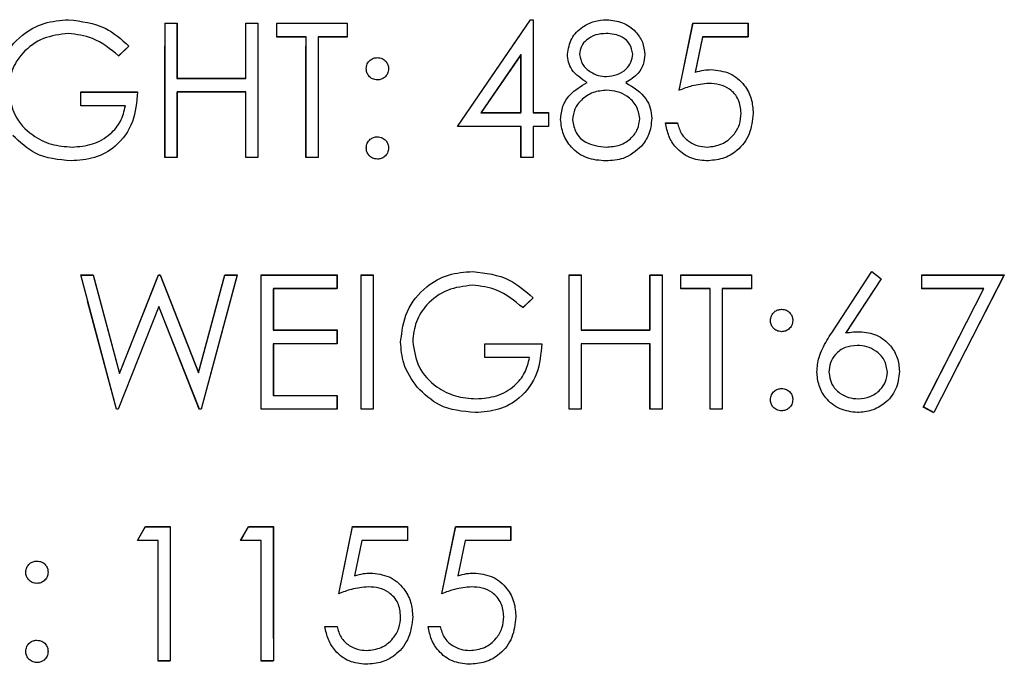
# Model space of a CAD drawing. Header units: inches. Extents: x 220 to 877, y 4 to 174.
# Tile 119 of 256: x 244.551 to 245.432, y 91.192 to 91.769. Entities that reach past the tile are written whole.
import ezdxf

# ---------------------------------------------------------------- set-up
doc = ezdxf.new("R2010")
doc.units = ezdxf.units.IN
doc.header["$LTSCALE"] = 0.5
doc.header["$MEASUREMENT"] = 0
doc.linetypes.add('HIDDEN', pattern=[0.225, 0.15, -0.075])
doc.layers.add('SID-M-H', color=4, linetype='HIDDEN')
doc.layers.add('SID-M-S', color=105, linetype='Continuous')

msp = doc.modelspace()

# ---------------------------------------------------------------- linework, layer by layer
at = {"layer": 'SID-M-H'}
for p, q in [((244.94294, 91.67303), (245.00845, 91.76842)), ((245.00845, 91.76842), (245.01063, 91.76842)), ((245.01063, 91.76842), (245.01063, 91.68534)), ((244.6814, 91.76534), (244.69217, 91.76534)), ((244.6814, 91.64534), (244.6814, 91.76534)), ((244.69217, 91.76534), (244.69217, 91.71611)), ((244.75371, 91.76534), (244.76448, 91.76534)), ((244.75371, 91.71611), (244.75371, 91.76534)), ((244.76448, 91.76534), (244.76448, 91.64534)), ((244.7814, 91.76534), (244.84448, 91.76534)), ((244.7814, 91.75303), (244.7814, 91.76534)), ((244.84448, 91.76534), (244.84448, 91.75303)), ((245.1414, 91.70534), (245.15371, 91.76534)), ((245.15371, 91.76534), (245.20294, 91.76534)), ((245.20294, 91.76534), (245.20294, 91.75303)), ((244.80756, 91.75303), (244.7814, 91.75303)), ((244.80756, 91.64534), (244.80756, 91.75303)), ((244.81833, 91.75303), (244.81833, 91.64534)), ((244.84448, 91.75303), (244.81833, 91.75303)), ((245.16212, 91.75303), (245.15566, 91.72147)), ((245.20294, 91.75303), (245.16212, 91.75303)), ((244.6491, 91.74486), (244.63986, 91.73611)), ((244.99986, 91.73746), (244.9641, 91.68534)), ((244.99986, 91.68534), (244.99986, 91.73746)), ((244.69217, 91.71611), (244.75371, 91.71611)), ((244.60602, 91.7038), (244.65679, 91.7038)), ((244.60602, 91.69149), (244.60602, 91.7038)), ((244.69217, 91.7038), (244.69217, 91.64534)), ((244.75371, 91.7038), (244.69217, 91.7038)), ((244.75371, 91.64534), (244.75371, 91.7038)), ((244.64602, 91.69149), (244.60602, 91.69149)), ((244.9641, 91.68534), (244.99986, 91.68534)), ((245.01063, 91.68534), (245.02448, 91.68534)), ((245.02448, 91.68534), (245.02448, 91.67303)), ((244.99986, 91.67303), (244.94294, 91.67303)), ((244.99986, 91.64534), (244.99986, 91.67303)), ((245.01063, 91.67303), (245.01063, 91.64534)), ((245.02448, 91.67303), (245.01063, 91.67303)), ((245.1291, 91.67611), (245.13986, 91.67611)), ((244.69217, 91.64534), (244.6814, 91.64534)), ((244.76448, 91.64534), (244.75371, 91.64534)), ((244.81833, 91.64534), (244.80756, 91.64534)), ((245.01063, 91.64534), (244.99986, 91.64534)), ((244.60602, 91.54034), (244.61715, 91.54034)), ((244.63794, 91.42034), (244.60602, 91.54034)), ((244.61715, 91.54034), (244.64063, 91.45234)), ((244.64063, 91.45234), (244.67556, 91.54034)), ((244.67556, 91.54034), (244.67712, 91.54034)), ((244.67712, 91.54034), (244.7114, 91.45294)), ((244.7114, 91.45294), (244.73501, 91.54034)), ((244.74602, 91.54034), (244.71366, 91.42034)), ((244.73501, 91.54034), (244.74602, 91.54034)), ((244.76756, 91.54034), (244.83525, 91.54034)), ((244.76756, 91.42034), (244.76756, 91.54034)), ((244.83525, 91.54034), (244.83525, 91.52803)), ((244.85679, 91.54034), (244.86756, 91.54034)), ((244.85679, 91.42034), (244.85679, 91.54034)), ((244.86756, 91.54034), (244.86756, 91.42034)), ((245.04294, 91.54034), (245.05371, 91.54034)), ((245.04294, 91.42034), (245.04294, 91.54034)), ((245.05371, 91.54034), (245.05371, 91.49111)), ((245.11525, 91.54034), (245.12602, 91.54034)), ((245.11525, 91.49111), (245.11525, 91.54034)), ((245.12602, 91.54034), (245.12602, 91.42034)), ((245.14294, 91.54034), (245.20602, 91.54034)), ((245.14294, 91.52803), (245.14294, 91.54034)), ((245.20602, 91.54034), (245.20602, 91.52803)), ((245.27789, 91.48866), (245.31371, 91.54342)), ((245.31371, 91.54342), (245.322, 91.5369)), ((245.35833, 91.54034), (245.43217, 91.54034)), ((245.35833, 91.52803), (245.35833, 91.54034)), ((245.43217, 91.54034), (245.3691, 91.41726)), ((245.322, 91.5369), (245.2903, 91.48842)), ((244.77833, 91.52803), (244.77833, 91.49111)), ((244.83525, 91.52803), (244.77833, 91.52803)), ((245.1691, 91.52803), (245.14294, 91.52803)), ((245.1691, 91.42034), (245.1691, 91.52803)), ((245.17986, 91.52803), (245.17986, 91.42034)), ((245.20602, 91.52803), (245.17986, 91.52803)), ((245.41395, 91.52803), (245.35833, 91.52803)), ((245.35979, 91.42238), (245.41395, 91.52803)), ((244.67602, 91.51212), (244.63948, 91.42034)), ((244.71212, 91.42034), (244.67602, 91.51212)), ((245.01063, 91.51986), (245.0014, 91.51111)), ((244.77833, 91.49111), (244.83525, 91.49111)), ((244.83525, 91.49111), (244.83525, 91.4788)), ((245.05371, 91.49111), (245.11525, 91.49111)), ((244.77833, 91.4788), (244.77833, 91.43265)), ((244.83525, 91.4788), (244.77833, 91.4788)), ((244.96756, 91.4788), (245.01833, 91.4788)), ((244.96756, 91.46649), (244.96756, 91.4788)), ((245.05371, 91.4788), (245.05371, 91.42034)), ((245.11525, 91.4788), (245.05371, 91.4788)), ((245.11525, 91.42034), (245.11525, 91.4788)), ((245.00756, 91.46649), (244.96756, 91.46649)), ((244.77833, 91.43265), (244.83525, 91.43265)), ((244.83525, 91.43265), (244.83525, 91.42034)), ((244.63948, 91.42034), (244.63794, 91.42034)), ((244.71366, 91.42034), (244.71212, 91.42034)), ((244.83525, 91.42034), (244.76756, 91.42034)), ((244.86756, 91.42034), (244.85679, 91.42034)), ((245.05371, 91.42034), (245.04294, 91.42034)), ((245.12602, 91.42034), (245.11525, 91.42034)), ((245.17986, 91.42034), (245.1691, 91.42034)), ((245.3691, 91.41726), (245.35979, 91.42238)), ((244.65679, 91.30303), (244.66383, 91.31534)), ((244.66383, 91.31534), (244.68602, 91.31534)), ((244.68602, 91.31534), (244.68602, 91.19534)), ((244.7491, 91.30303), (244.75614, 91.31534)), ((244.75614, 91.31534), (244.77833, 91.31534)), ((244.77833, 91.31534), (244.77833, 91.19534)), ((244.83679, 91.25534), (244.8491, 91.31534)), ((244.8491, 91.31534), (244.89833, 91.31534)), ((244.89833, 91.31534), (244.89833, 91.30303)), ((244.9291, 91.25534), (244.9414, 91.31534)), ((244.9414, 91.31534), (244.99063, 91.31534)), ((244.99063, 91.31534), (244.99063, 91.30303)), ((244.67525, 91.30303), (244.65679, 91.30303)), ((244.67525, 91.19534), (244.67525, 91.30303)), ((244.76756, 91.30303), (244.7491, 91.30303)), ((244.76756, 91.19534), (244.76756, 91.30303)), ((244.85751, 91.30303), (244.85104, 91.27147)), ((244.89833, 91.30303), (244.85751, 91.30303)), ((244.94982, 91.30303), (244.94335, 91.27147)), ((244.99063, 91.30303), (244.94982, 91.30303)), ((244.82448, 91.22611), (244.83525, 91.22611)), ((244.91679, 91.22611), (244.92756, 91.22611)), ((244.68602, 91.19534), (244.67525, 91.19534)), ((244.77833, 91.19534), (244.76756, 91.19534))]:
    msp.add_line(p, q, dxfattribs=at)
at = {"layer": 'SID-M-S'}
for p, q in [((244.94299, 91.67318), (245.0085, 91.76856)), ((245.0085, 91.76856), (245.01069, 91.76856)), ((245.01069, 91.76856), (245.01069, 91.68549)), ((244.68146, 91.76549), (244.69222, 91.76549)), ((244.68146, 91.64549), (244.68146, 91.76549)), ((244.69222, 91.76549), (244.69222, 91.71626)), ((244.75376, 91.76549), (244.76453, 91.76549)), ((244.75376, 91.71626), (244.75376, 91.76549)), ((244.76453, 91.76549), (244.76453, 91.64549)), ((244.78146, 91.76549), (244.84453, 91.76549)), ((244.78146, 91.75318), (244.78146, 91.76549)), ((244.84453, 91.76549), (244.84453, 91.75318)), ((245.14146, 91.70549), (245.15376, 91.76549)), ((245.15376, 91.76549), (245.20299, 91.76549)), ((245.20299, 91.76549), (245.20299, 91.75318)), ((244.80761, 91.75318), (244.78146, 91.75318)), ((244.80761, 91.64549), (244.80761, 91.75318)), ((244.81838, 91.75318), (244.81838, 91.64549)), ((244.84453, 91.75318), (244.81838, 91.75318)), ((245.16218, 91.75318), (245.15571, 91.72162)), ((245.20299, 91.75318), (245.16218, 91.75318)), ((244.64915, 91.74501), (244.63992, 91.73626)), ((244.99992, 91.7376), (244.96415, 91.68549)), ((244.99992, 91.68549), (244.99992, 91.7376)), ((244.69222, 91.71626), (244.75376, 91.71626)), ((244.60607, 91.70395), (244.65684, 91.70395)), ((244.60607, 91.69164), (244.60607, 91.70395)), ((244.69222, 91.70395), (244.69222, 91.64549)), ((244.75376, 91.70395), (244.69222, 91.70395)), ((244.75376, 91.64549), (244.75376, 91.70395)), ((244.64607, 91.69164), (244.60607, 91.69164)), ((244.96415, 91.68549), (244.99992, 91.68549)), ((245.01069, 91.68549), (245.02453, 91.68549)), ((245.02453, 91.68549), (245.02453, 91.67318)), ((244.99992, 91.67318), (244.94299, 91.67318)), ((244.99992, 91.64549), (244.99992, 91.67318)), ((245.01069, 91.67318), (245.01069, 91.64549)), ((245.02453, 91.67318), (245.01069, 91.67318)), ((245.12915, 91.67626), (245.13992, 91.67626)), ((244.69222, 91.64549), (244.68146, 91.64549)), ((244.76453, 91.64549), (244.75376, 91.64549)), ((244.81838, 91.64549), (244.80761, 91.64549)), ((245.01069, 91.64549), (244.99992, 91.64549)), ((244.60607, 91.54049), (244.6172, 91.54049)), ((244.63799, 91.42049), (244.60607, 91.54049)), ((244.6172, 91.54049), (244.64069, 91.45248)), ((244.64069, 91.45248), (244.67561, 91.54049)), ((244.67561, 91.54049), (244.67718, 91.54049)), ((244.67718, 91.54049), (244.71146, 91.45308)), ((244.71146, 91.45308), (244.73506, 91.54049)), ((244.74607, 91.54049), (244.71372, 91.42049)), ((244.73506, 91.54049), (244.74607, 91.54049)), ((244.76761, 91.54049), (244.8353, 91.54049)), ((244.76761, 91.42049), (244.76761, 91.54049)), ((244.8353, 91.54049), (244.8353, 91.52818)), ((244.85684, 91.54049), (244.86761, 91.54049)), ((244.85684, 91.42049), (244.85684, 91.54049)), ((244.86761, 91.54049), (244.86761, 91.42049)), ((245.04299, 91.54049), (245.05376, 91.54049)), ((245.04299, 91.42049), (245.04299, 91.54049)), ((245.05376, 91.54049), (245.05376, 91.49126)), ((245.1153, 91.54049), (245.12607, 91.54049)), ((245.1153, 91.49126), (245.1153, 91.54049)), ((245.12607, 91.54049), (245.12607, 91.42049)), ((245.14299, 91.54049), (245.20607, 91.54049)), ((245.14299, 91.52818), (245.14299, 91.54049)), ((245.20607, 91.54049), (245.20607, 91.52818)), ((245.27795, 91.4888), (245.31376, 91.54356)), ((245.31376, 91.54356), (245.32206, 91.53705)), ((245.35838, 91.54049), (245.43222, 91.54049)), ((245.35838, 91.52818), (245.35838, 91.54049)), ((245.43222, 91.54049), (245.36915, 91.41741)), ((245.32206, 91.53705), (245.29035, 91.48856)), ((244.77838, 91.52818), (244.77838, 91.49126)), ((244.8353, 91.52818), (244.77838, 91.52818)), ((245.16915, 91.52818), (245.14299, 91.52818)), ((245.16915, 91.42049), (245.16915, 91.52818)), ((245.17992, 91.52818), (245.17992, 91.42049)), ((245.20607, 91.52818), (245.17992, 91.52818)), ((245.414, 91.52818), (245.35838, 91.52818)), ((245.35984, 91.42253), (245.414, 91.52818)), ((244.67607, 91.51227), (244.63953, 91.42049)), ((244.71218, 91.42049), (244.67607, 91.51227)), ((245.01069, 91.52001), (245.00146, 91.51126)), ((244.77838, 91.49126), (244.8353, 91.49126)), ((244.8353, 91.49126), (244.8353, 91.47895)), ((245.05376, 91.49126), (245.1153, 91.49126)), ((244.77838, 91.47895), (244.77838, 91.4328)), ((244.8353, 91.47895), (244.77838, 91.47895)), ((244.96761, 91.47895), (245.01838, 91.47895)), ((244.96761, 91.46664), (244.96761, 91.47895)), ((245.05376, 91.47895), (245.05376, 91.42049)), ((245.1153, 91.47895), (245.05376, 91.47895)), ((245.1153, 91.42049), (245.1153, 91.47895)), ((245.00761, 91.46664), (244.96761, 91.46664)), ((244.77838, 91.4328), (244.8353, 91.4328)), ((244.8353, 91.4328), (244.8353, 91.42049)), ((244.63953, 91.42049), (244.63799, 91.42049)), ((244.71372, 91.42049), (244.71218, 91.42049)), ((244.8353, 91.42049), (244.76761, 91.42049)), ((244.86761, 91.42049), (244.85684, 91.42049)), ((245.05376, 91.42049), (245.04299, 91.42049)), ((245.12607, 91.42049), (245.1153, 91.42049)), ((245.17992, 91.42049), (245.16915, 91.42049)), ((245.36915, 91.41741), (245.35984, 91.42253)), ((244.65684, 91.30318), (244.66388, 91.31549)), ((244.66388, 91.31549), (244.68607, 91.31549)), ((244.68607, 91.31549), (244.68607, 91.19549)), ((244.74915, 91.30318), (244.75619, 91.31549)), ((244.75619, 91.31549), (244.77838, 91.31549)), ((244.77838, 91.31549), (244.77838, 91.19549)), ((244.83684, 91.25549), (244.84915, 91.31549)), ((244.84915, 91.31549), (244.89838, 91.31549)), ((244.89838, 91.31549), (244.89838, 91.30318)), ((244.92915, 91.25549), (244.94146, 91.31549)), ((244.94146, 91.31549), (244.99069, 91.31549)), ((244.99069, 91.31549), (244.99069, 91.30318)), ((244.6753, 91.30318), (244.65684, 91.30318)), ((244.6753, 91.19549), (244.6753, 91.30318)), ((244.76761, 91.30318), (244.74915, 91.30318)), ((244.76761, 91.19549), (244.76761, 91.30318)), ((244.85756, 91.30318), (244.85109, 91.27162)), ((244.89838, 91.30318), (244.85756, 91.30318)), ((244.94987, 91.30318), (244.9434, 91.27162)), ((244.99069, 91.30318), (244.94987, 91.30318)), ((244.82453, 91.22626), (244.8353, 91.22626)), ((244.91684, 91.22626), (244.92761, 91.22626)), ((244.68607, 91.19549), (244.6753, 91.19549)), ((244.77838, 91.19549), (244.76761, 91.19549))]:
    msp.add_line(p, q, dxfattribs=at)
for points, knots in [([(244.53069, 91.70554), (244.53187, 91.71494), (244.53423, 91.73375), (244.5515, 91.75484), (244.57302, 91.76678), (244.58782, 91.76797), (244.59523, 91.76856)], [0, 0, 0, 0, 0.27959, 0.559072, 0.779411, 1, 1, 1, 1]), ([(244.59523, 91.76856), (244.60665, 91.76714), (244.6271, 91.7646), (244.6424, 91.75101), (244.64915, 91.74501)], [0, 0, 0, 0, 0.558579, 1, 1, 1, 1]), ([(245.04146, 91.73777), (245.04231, 91.74257), (245.04401, 91.7522), (245.05391, 91.76217), (245.06521, 91.76765), (245.07282, 91.76826), (245.07662, 91.76856)], [0, 0, 0, 0, 0.2788058, 0.5584573, 0.7791595, 1, 1, 1, 1]), ([(245.07662, 91.76856), (245.08141, 91.76804), (245.09097, 91.76699), (245.1022, 91.75907), (245.10931, 91.7487), (245.11023, 91.74119), (245.11069, 91.73743)], [0, 0, 0, 0, 0.279929, 0.559623, 0.779946, 1, 1, 1, 1]), ([(244.59487, 91.75626), (244.58728, 91.75533), (244.5721, 91.75348), (244.55437, 91.74067), (244.54348, 91.72393), (244.54213, 91.71199), (244.54146, 91.70602)], [0, 0, 0, 0, 0.279847, 0.559555, 0.779847, 1, 1, 1, 1]), ([(244.63992, 91.73626), (244.6325, 91.74236), (244.61925, 91.75326), (244.60232, 91.75534), (244.59487, 91.75626)], [0, 0, 0, 0, 0.55984, 1, 1, 1, 1]), ([(245.07602, 91.75626), (245.07287, 91.75604), (245.06657, 91.75562), (245.05885, 91.75119), (245.05324, 91.74503), (245.05256, 91.74008), (245.05222, 91.7376)], [0, 0, 0, 0, 0.280651, 0.560566, 0.78062, 1, 1, 1, 1]), ([(245.09992, 91.73784), (245.09927, 91.74093), (245.09799, 91.74711), (245.08915, 91.75508), (245.081, 91.75581), (245.07602, 91.75626)], [0, 0, 0, 0, 0.278971, 0.559919, 1, 1, 1, 1]), ([(244.86146, 91.72472), (244.86164, 91.72619), (244.862, 91.72913), (244.86472, 91.73239), (244.86799, 91.73439), (244.8703, 91.73461), (244.87146, 91.73472)], [0, 0, 0, 0, 0.279585, 0.559454, 0.779697, 1, 1, 1, 1]), ([(244.87146, 91.73472), (244.87293, 91.73455), (244.87589, 91.73421), (244.87913, 91.73146), (244.88118, 91.72821), (244.88136, 91.72588), (244.88146, 91.72472)], [0, 0, 0, 0, 0.279602, 0.559212, 0.779475, 1, 1, 1, 1]), ([(245.05898, 91.71234), (245.05383, 91.71576), (245.04663, 91.72053), (245.04206, 91.73062), (245.04166, 91.73539), (245.04146, 91.73777)], [0, 0, 0, 0, 0.557752, 0.778932, 1, 1, 1, 1]), ([(245.05222, 91.7376), (245.0529, 91.73442), (245.05424, 91.72803), (245.06137, 91.72199), (245.06885, 91.71835), (245.07392, 91.71798), (245.07646, 91.7178)], [0, 0, 0, 0, 0.277721, 0.558224, 0.779072, 1, 1, 1, 1]), ([(245.07646, 91.7178), (245.07964, 91.71813), (245.086, 91.71881), (245.09371, 91.72368), (245.09875, 91.73038), (245.09953, 91.73536), (245.09992, 91.73784)], [0, 0, 0, 0, 0.280237, 0.5601454, 0.7804348, 1, 1, 1, 1]), ([(245.11069, 91.73743), (245.11042, 91.73444), (245.10988, 91.72846), (245.10419, 91.719), (245.09764, 91.71487), (245.09364, 91.71234)], [0, 0, 0, 0, 0.280159, 0.560243, 1, 1, 1, 1]), ([(244.87146, 91.71472), (244.86998, 91.71489), (244.86703, 91.71524), (244.86377, 91.71796), (244.86176, 91.72124), (244.86156, 91.72356), (244.86146, 91.72472)], [0, 0, 0, 0, 0.2796468, 0.5592988, 0.7796148, 1, 1, 1, 1]), ([(244.88146, 91.72472), (244.88129, 91.72324), (244.88096, 91.72028), (244.87821, 91.71704), (244.87494, 91.71501), (244.87262, 91.71482), (244.87146, 91.71472)], [0, 0, 0, 0, 0.279517, 0.559326, 0.779544, 1, 1, 1, 1]), ([(245.15571, 91.72162), (245.15831, 91.72233), (245.16294, 91.72361), (245.16774, 91.72384), (245.16984, 91.72395)], [0, 0, 0, 0, 0.560064, 1, 1, 1, 1]), ([(245.16984, 91.72395), (245.17558, 91.72334), (245.18705, 91.72212), (245.19967, 91.71132), (245.20669, 91.69818), (245.2073, 91.68919), (245.20761, 91.68469)], [0, 0, 0, 0, 0.279688, 0.559025, 0.779292, 1, 1, 1, 1]), ([(244.54146, 91.70602), (244.54268, 91.69808), (244.54514, 91.6822), (244.56106, 91.66544), (244.57957, 91.6562), (244.59207, 91.65521), (244.59833, 91.65472)], [0, 0, 0, 0, 0.279061, 0.558584, 0.779236, 1, 1, 1, 1]), ([(245.0353, 91.67945), (245.0357, 91.68346), (245.03649, 91.69148), (245.04454, 91.70392), (245.0535, 91.70915), (245.05898, 91.71234)], [0, 0, 0, 0, 0.279987, 0.559901, 1, 1, 1, 1]), ([(245.09364, 91.71234), (245.10044, 91.70822), (245.10993, 91.70247), (245.11615, 91.68963), (245.11661, 91.6835), (245.11684, 91.68044)], [0, 0, 0, 0, 0.5582714, 0.7790888, 1, 1, 1, 1]), ([(245.1679, 91.71164), (245.16282, 91.71111), (245.15373, 91.71017), (245.14521, 91.70692), (245.14146, 91.70549)], [0, 0, 0, 0, 0.5594162, 1, 1, 1, 1]), ([(245.19684, 91.68515), (245.1964, 91.6893), (245.19551, 91.6976), (245.18742, 91.70661), (245.17764, 91.71108), (245.17115, 91.71145), (245.1679, 91.71164)], [0, 0, 0, 0, 0.279539, 0.558617, 0.779047, 1, 1, 1, 1]), ([(244.65684, 91.70395), (244.6561, 91.69489), (244.65463, 91.67681), (244.63944, 91.65541), (244.6187, 91.64387), (244.6045, 91.6429), (244.59739, 91.64241)], [0, 0, 0, 0, 0.280351, 0.559367, 0.779371, 1, 1, 1, 1]), ([(245.07672, 91.70549), (245.0725, 91.70513), (245.06407, 91.70441), (245.05414, 91.69769), (245.04729, 91.68901), (245.04648, 91.6824), (245.04607, 91.67909)], [0, 0, 0, 0, 0.280283, 0.560138, 0.780298, 1, 1, 1, 1]), ([(245.10607, 91.68022), (245.10537, 91.68421), (245.10395, 91.6922), (245.09544, 91.70012), (245.08619, 91.70482), (245.07988, 91.70526), (245.07672, 91.70549)], [0, 0, 0, 0, 0.278303, 0.558509, 0.779146, 1, 1, 1, 1]), ([(244.59833, 91.65472), (244.60452, 91.65519), (244.61689, 91.65614), (244.6321, 91.66506), (244.64263, 91.6774), (244.64492, 91.68689), (244.64607, 91.69164)], [0, 0, 0, 0, 0.280254, 0.559912, 0.779941, 1, 1, 1, 1]), ([(245.0759, 91.64241), (245.0701, 91.64277), (245.05852, 91.6435), (245.045, 91.65323), (245.03685, 91.6659), (245.03582, 91.67494), (245.0353, 91.67945)], [0, 0, 0, 0, 0.280545, 0.559269, 0.779816, 1, 1, 1, 1]), ([(245.07602, 91.65472), (245.08016, 91.655), (245.08841, 91.65557), (245.09836, 91.66187), (245.10491, 91.67052), (245.10568, 91.67699), (245.10607, 91.68022)], [0, 0, 0, 0, 0.280602, 0.559962, 0.78018, 1, 1, 1, 1]), ([(245.11684, 91.68044), (245.11636, 91.67533), (245.11549, 91.6662), (245.11012, 91.65883), (245.10775, 91.65558)], [0, 0, 0, 0, 0.559346, 1, 1, 1, 1]), ([(245.20761, 91.68469), (245.20691, 91.67847), (245.2055, 91.66603), (245.19472, 91.65155), (245.18046, 91.64353), (245.17066, 91.64278), (245.16576, 91.64241)], [0, 0, 0, 0, 0.279864, 0.559271, 0.779424, 1, 1, 1, 1]), ([(245.16638, 91.65472), (245.17088, 91.65525), (245.17987, 91.6563), (245.18989, 91.6645), (245.19599, 91.67454), (245.19656, 91.68161), (245.19684, 91.68515)], [0, 0, 0, 0, 0.279617, 0.559357, 0.779559, 1, 1, 1, 1]), ([(245.04607, 91.67909), (245.04675, 91.67509), (245.0481, 91.66707), (245.05919, 91.65651), (245.06964, 91.6554), (245.07602, 91.65472)], [0, 0, 0, 0, 0.279833, 0.560198, 1, 1, 1, 1]), ([(245.16576, 91.64241), (245.16061, 91.64294), (245.15033, 91.64399), (245.1387, 91.65317), (245.13151, 91.66437), (245.12993, 91.67229), (245.12915, 91.67626)], [0, 0, 0, 0, 0.279625, 0.559019, 0.77938, 1, 1, 1, 1]), ([(245.13992, 91.67626), (245.14085, 91.67287), (245.1427, 91.6661), (245.15003, 91.65924), (245.15819, 91.65542), (245.16365, 91.65495), (245.16638, 91.65472)], [0, 0, 0, 0, 0.28005, 0.559166, 0.779583, 1, 1, 1, 1]), ([(244.59739, 91.64241), (244.58618, 91.64343), (244.56616, 91.64526), (244.55174, 91.65904), (244.5454, 91.6651)], [0, 0, 0, 0, 0.559617, 1, 1, 1, 1]), ([(244.86146, 91.65395), (244.86163, 91.65542), (244.86198, 91.65837), (244.8647, 91.66164), (244.86798, 91.66364), (244.8703, 91.66385), (244.87146, 91.66395)], [0, 0, 0, 0, 0.279576, 0.559284, 0.779552, 1, 1, 1, 1]), ([(244.87146, 91.66395), (244.87293, 91.66378), (244.87589, 91.66345), (244.87913, 91.66069), (244.88118, 91.65744), (244.88136, 91.65511), (244.88146, 91.65395)], [0, 0, 0, 0, 0.279602, 0.559212, 0.779475, 1, 1, 1, 1]), ([(244.87146, 91.64395), (244.86998, 91.64413), (244.86704, 91.64449), (244.86379, 91.64721), (244.86178, 91.65048), (244.86156, 91.65279), (244.86146, 91.65395)], [0, 0, 0, 0, 0.279581, 0.559143, 0.779575, 1, 1, 1, 1]), ([(244.88146, 91.65395), (244.88128, 91.65247), (244.88093, 91.64952), (244.8782, 91.64628), (244.87493, 91.64426), (244.87261, 91.64405), (244.87146, 91.64395)], [0, 0, 0, 0, 0.279469, 0.559358, 0.779674, 1, 1, 1, 1]), ([(245.10775, 91.65558), (245.10258, 91.65119), (245.0933, 91.64331), (245.08124, 91.64268), (245.0759, 91.64241)], [0, 0, 0, 0, 0.557758, 1, 1, 1, 1]), ([(244.89222, 91.48054), (244.89341, 91.48994), (244.89577, 91.50875), (244.91304, 91.52984), (244.93456, 91.54178), (244.94936, 91.54297), (244.95677, 91.54356)], [0, 0, 0, 0, 0.27959, 0.559072, 0.779411, 1, 1, 1, 1]), ([(244.95677, 91.54356), (244.96819, 91.54214), (244.98864, 91.5396), (245.00393, 91.52601), (245.01069, 91.52001)], [0, 0, 0, 0, 0.558579, 1, 1, 1, 1]), ([(244.95641, 91.53126), (244.94882, 91.53033), (244.93364, 91.52848), (244.91591, 91.51567), (244.90502, 91.49893), (244.90367, 91.48699), (244.90299, 91.48102)], [0, 0, 0, 0, 0.279847, 0.559555, 0.779847, 1, 1, 1, 1]), ([(245.00146, 91.51126), (244.99404, 91.51736), (244.98078, 91.52826), (244.96386, 91.53034), (244.95641, 91.53126)], [0, 0, 0, 0, 0.55984, 1, 1, 1, 1]), ([(245.22299, 91.49972), (245.22318, 91.50119), (245.22354, 91.50413), (245.22626, 91.50739), (245.22953, 91.50939), (245.23184, 91.50961), (245.23299, 91.50972)], [0, 0, 0, 0, 0.279585, 0.559454, 0.779697, 1, 1, 1, 1]), ([(245.23299, 91.50972), (245.23447, 91.50955), (245.23743, 91.50921), (245.24067, 91.50646), (245.24272, 91.50321), (245.2429, 91.50088), (245.24299, 91.49972)], [0, 0, 0, 0, 0.279602, 0.559212, 0.779475, 1, 1, 1, 1]), ([(245.23299, 91.48972), (245.23152, 91.48989), (245.22857, 91.49024), (245.22531, 91.49296), (245.2233, 91.49624), (245.2231, 91.49856), (245.22299, 91.49972)], [0, 0, 0, 0, 0.2796468, 0.5592988, 0.7796148, 1, 1, 1, 1]), ([(245.24299, 91.49972), (245.24283, 91.49824), (245.2425, 91.49528), (245.23975, 91.49204), (245.23648, 91.49001), (245.23416, 91.48982), (245.23299, 91.48972)], [0, 0, 0, 0, 0.279517, 0.559326, 0.779544, 1, 1, 1, 1]), ([(245.26453, 91.45395), (245.26496, 91.45824), (245.26566, 91.46531), (245.26947, 91.47446), (245.27343, 91.4818), (245.27644, 91.48647), (245.27795, 91.4888)], [0, 0, 0, 0, 0.3393742, 0.5594856, 0.7797313, 1, 1, 1, 1]), ([(245.29035, 91.48856), (245.29266, 91.48893), (245.29678, 91.48957), (245.30094, 91.48967), (245.30278, 91.48972)], [0, 0, 0, 0, 0.55991, 1, 1, 1, 1]), ([(245.30278, 91.48972), (245.30804, 91.48912), (245.31855, 91.48792), (245.33025, 91.47829), (245.33734, 91.46656), (245.33803, 91.4583), (245.33838, 91.45417)], [0, 0, 0, 0, 0.2796384, 0.5593258, 0.7795267, 1, 1, 1, 1]), ([(244.90694, 91.4401), (244.9022, 91.44696), (244.89373, 91.45923), (244.89269, 91.47402), (244.89222, 91.48054)], [0, 0, 0, 0, 0.559317, 1, 1, 1, 1]), ([(244.90299, 91.48102), (244.90422, 91.47308), (244.90668, 91.4572), (244.9226, 91.44044), (244.9411, 91.4312), (244.95361, 91.43021), (244.95987, 91.42972)], [0, 0, 0, 0, 0.279061, 0.558584, 0.779236, 1, 1, 1, 1]), ([(245.01838, 91.47895), (245.01764, 91.46989), (245.01617, 91.45181), (245.00098, 91.43041), (244.98024, 91.41887), (244.96604, 91.4179), (244.95893, 91.41741)], [0, 0, 0, 0, 0.280351, 0.559367, 0.779371, 1, 1, 1, 1]), ([(245.30052, 91.47741), (245.29686, 91.4771), (245.28956, 91.47647), (245.28118, 91.47015), (245.27609, 91.4621), (245.27556, 91.45638), (245.2753, 91.45352)], [0, 0, 0, 0, 0.280127, 0.559515, 0.779719, 1, 1, 1, 1]), ([(245.32761, 91.45352), (245.32706, 91.45728), (245.32594, 91.46481), (245.31807, 91.4724), (245.30939, 91.47678), (245.30348, 91.4772), (245.30052, 91.47741)], [0, 0, 0, 0, 0.278754, 0.558605, 0.779147, 1, 1, 1, 1]), ([(244.95987, 91.42972), (244.96606, 91.43019), (244.97843, 91.43114), (244.99364, 91.44006), (245.00417, 91.4524), (245.00646, 91.46189), (245.00761, 91.46664)], [0, 0, 0, 0, 0.280254, 0.559912, 0.779941, 1, 1, 1, 1]), ([(245.30088, 91.41741), (245.29551, 91.41805), (245.28478, 91.41934), (245.27266, 91.42909), (245.26578, 91.44131), (245.26495, 91.44974), (245.26453, 91.45395)], [0, 0, 0, 0, 0.27967, 0.559085, 0.779558, 1, 1, 1, 1]), ([(245.2753, 91.45352), (245.27582, 91.44983), (245.27685, 91.44245), (245.28434, 91.43484), (245.29277, 91.43038), (245.29856, 91.42994), (245.30146, 91.42972)], [0, 0, 0, 0, 0.279059, 0.55882, 0.779303, 1, 1, 1, 1]), ([(245.33838, 91.45417), (245.33776, 91.44867), (245.33652, 91.43769), (245.32628, 91.42553), (245.31378, 91.41862), (245.30518, 91.41781), (245.30088, 91.41741)], [0, 0, 0, 0, 0.279631, 0.55896, 0.779478, 1, 1, 1, 1]), ([(245.30146, 91.42972), (245.30514, 91.43009), (245.31251, 91.43082), (245.32106, 91.43698), (245.3267, 91.44483), (245.32731, 91.45062), (245.32761, 91.45352)], [0, 0, 0, 0, 0.280018, 0.559853, 0.779987, 1, 1, 1, 1]), ([(244.95893, 91.41741), (244.94772, 91.41843), (244.9277, 91.42026), (244.91328, 91.43404), (244.90694, 91.4401)], [0, 0, 0, 0, 0.559617, 1, 1, 1, 1]), ([(245.22299, 91.42895), (245.22317, 91.43042), (245.22352, 91.43337), (245.22623, 91.43664), (245.22952, 91.43864), (245.23183, 91.43885), (245.23299, 91.43895)], [0, 0, 0, 0, 0.279576, 0.559284, 0.779552, 1, 1, 1, 1]), ([(245.23299, 91.43895), (245.23447, 91.43878), (245.23743, 91.43845), (245.24067, 91.43569), (245.24272, 91.43244), (245.2429, 91.43011), (245.24299, 91.42895)], [0, 0, 0, 0, 0.279602, 0.559212, 0.779475, 1, 1, 1, 1]), ([(245.23299, 91.41895), (245.23152, 91.41913), (245.22858, 91.41949), (245.22533, 91.42221), (245.22332, 91.42548), (245.2231, 91.42779), (245.22299, 91.42895)], [0, 0, 0, 0, 0.279581, 0.559143, 0.779575, 1, 1, 1, 1]), ([(245.24299, 91.42895), (245.24282, 91.42747), (245.24247, 91.42452), (245.23974, 91.42128), (245.23647, 91.41926), (245.23415, 91.41905), (245.23299, 91.41895)], [0, 0, 0, 0, 0.279469, 0.559358, 0.779674, 1, 1, 1, 1]), ([(244.55684, 91.27472), (244.55702, 91.27619), (244.55739, 91.27913), (244.5601, 91.28239), (244.56337, 91.28439), (244.56568, 91.28461), (244.56684, 91.28472)], [0, 0, 0, 0, 0.279585, 0.559454, 0.779697, 1, 1, 1, 1]), ([(244.56684, 91.28472), (244.56832, 91.28455), (244.57128, 91.28421), (244.57451, 91.28146), (244.57656, 91.27821), (244.57675, 91.27588), (244.57684, 91.27472)], [0, 0, 0, 0, 0.279602, 0.559212, 0.779475, 1, 1, 1, 1]), ([(244.56684, 91.26472), (244.56536, 91.26489), (244.56241, 91.26524), (244.55916, 91.26796), (244.55715, 91.27124), (244.55694, 91.27356), (244.55684, 91.27472)], [0, 0, 0, 0, 0.279647, 0.559299, 0.779615, 1, 1, 1, 1]), ([(244.57684, 91.27472), (244.57667, 91.27324), (244.57634, 91.27028), (244.57359, 91.26704), (244.57032, 91.26501), (244.568, 91.26482), (244.56684, 91.26472)], [0, 0, 0, 0, 0.279517, 0.559326, 0.779544, 1, 1, 1, 1]), ([(244.85109, 91.27162), (244.85369, 91.27233), (244.85832, 91.27361), (244.86312, 91.27384), (244.86523, 91.27395)], [0, 0, 0, 0, 0.560064, 1, 1, 1, 1]), ([(244.86523, 91.27395), (244.87097, 91.27334), (244.88244, 91.27212), (244.89505, 91.26132), (244.90208, 91.24818), (244.90269, 91.23919), (244.90299, 91.23469)], [0, 0, 0, 0, 0.279688, 0.559025, 0.779292, 1, 1, 1, 1]), ([(244.9434, 91.27162), (244.946, 91.27233), (244.95063, 91.27361), (244.95543, 91.27384), (244.95754, 91.27395)], [0, 0, 0, 0, 0.560064, 1, 1, 1, 1]), ([(244.95754, 91.27395), (244.96328, 91.27334), (244.97475, 91.27212), (244.98736, 91.26132), (244.99439, 91.24818), (244.995, 91.23919), (244.9953, 91.23469)], [0, 0, 0, 0, 0.279688, 0.559025, 0.779292, 1, 1, 1, 1]), ([(244.86328, 91.26164), (244.8582, 91.26111), (244.84912, 91.26017), (244.84059, 91.25692), (244.83684, 91.25549)], [0, 0, 0, 0, 0.5594162, 1, 1, 1, 1]), ([(244.89222, 91.23515), (244.89178, 91.2393), (244.89089, 91.2476), (244.88281, 91.25661), (244.87303, 91.26108), (244.86653, 91.26145), (244.86328, 91.26164)], [0, 0, 0, 0, 0.279539, 0.558617, 0.779047, 1, 1, 1, 1]), ([(244.95559, 91.26164), (244.95051, 91.26111), (244.94142, 91.26017), (244.9329, 91.25692), (244.92915, 91.25549)], [0, 0, 0, 0, 0.5594162, 1, 1, 1, 1]), ([(244.98453, 91.23515), (244.98409, 91.2393), (244.9832, 91.2476), (244.97512, 91.25661), (244.96533, 91.26108), (244.95884, 91.26145), (244.95559, 91.26164)], [0, 0, 0, 0, 0.279539, 0.558617, 0.779047, 1, 1, 1, 1]), ([(244.90299, 91.23469), (244.90229, 91.22847), (244.90089, 91.21603), (244.89011, 91.20155), (244.87585, 91.19353), (244.86605, 91.19278), (244.86114, 91.19241)], [0, 0, 0, 0, 0.2798641, 0.559271, 0.7794235, 1, 1, 1, 1]), ([(244.86177, 91.20472), (244.86626, 91.20525), (244.87526, 91.2063), (244.88528, 91.2145), (244.89138, 91.22454), (244.89194, 91.23161), (244.89222, 91.23515)], [0, 0, 0, 0, 0.279617, 0.559357, 0.779559, 1, 1, 1, 1]), ([(244.9953, 91.23469), (244.9946, 91.22847), (244.9932, 91.21603), (244.98241, 91.20155), (244.96816, 91.19353), (244.95836, 91.19278), (244.95345, 91.19241)], [0, 0, 0, 0, 0.279864, 0.559271, 0.779424, 1, 1, 1, 1]), ([(244.95408, 91.20472), (244.95857, 91.20525), (244.96756, 91.2063), (244.97759, 91.2145), (244.98368, 91.22454), (244.98425, 91.23161), (244.98453, 91.23515)], [0, 0, 0, 0, 0.279617, 0.559357, 0.779559, 1, 1, 1, 1]), ([(244.86114, 91.19241), (244.856, 91.19294), (244.84571, 91.19399), (244.83408, 91.20317), (244.82689, 91.21437), (244.82532, 91.22229), (244.82453, 91.22626)], [0, 0, 0, 0, 0.279625, 0.559019, 0.77938, 1, 1, 1, 1]), ([(244.8353, 91.22626), (244.83623, 91.22287), (244.83808, 91.2161), (244.84541, 91.20924), (244.85358, 91.20542), (244.85904, 91.20495), (244.86177, 91.20472)], [0, 0, 0, 0, 0.28005, 0.559166, 0.779583, 1, 1, 1, 1]), ([(244.95345, 91.19241), (244.94831, 91.19294), (244.93802, 91.19399), (244.92639, 91.20317), (244.9192, 91.21437), (244.91763, 91.22229), (244.91684, 91.22626)], [0, 0, 0, 0, 0.279625, 0.559019, 0.77938, 1, 1, 1, 1]), ([(244.92761, 91.22626), (244.92854, 91.22287), (244.93039, 91.2161), (244.93772, 91.20924), (244.94589, 91.20542), (244.95135, 91.20495), (244.95408, 91.20472)], [0, 0, 0, 0, 0.28005, 0.559166, 0.779583, 1, 1, 1, 1]), ([(244.55684, 91.20395), (244.55702, 91.20542), (244.55737, 91.20837), (244.56008, 91.21164), (244.56336, 91.21364), (244.56568, 91.21385), (244.56684, 91.21395)], [0, 0, 0, 0, 0.279576, 0.559284, 0.779552, 1, 1, 1, 1]), ([(244.56684, 91.21395), (244.56832, 91.21378), (244.57128, 91.21345), (244.57451, 91.21069), (244.57656, 91.20744), (244.57675, 91.20511), (244.57684, 91.20395)], [0, 0, 0, 0, 0.279602, 0.559212, 0.779475, 1, 1, 1, 1]), ([(244.56684, 91.19395), (244.56537, 91.19413), (244.56243, 91.19449), (244.55917, 91.19721), (244.55716, 91.20048), (244.55695, 91.20279), (244.55684, 91.20395)], [0, 0, 0, 0, 0.279581, 0.559143, 0.779575, 1, 1, 1, 1]), ([(244.57684, 91.20395), (244.57667, 91.20247), (244.57632, 91.19952), (244.57358, 91.19628), (244.57031, 91.19426), (244.568, 91.19405), (244.56684, 91.19395)], [0, 0, 0, 0, 0.2794691, 0.5593578, 0.7796739, 1, 1, 1, 1])]:
    msp.add_open_spline(points, degree=3, knots=knots, dxfattribs=at)

doc.saveas('drawing.dxf')
